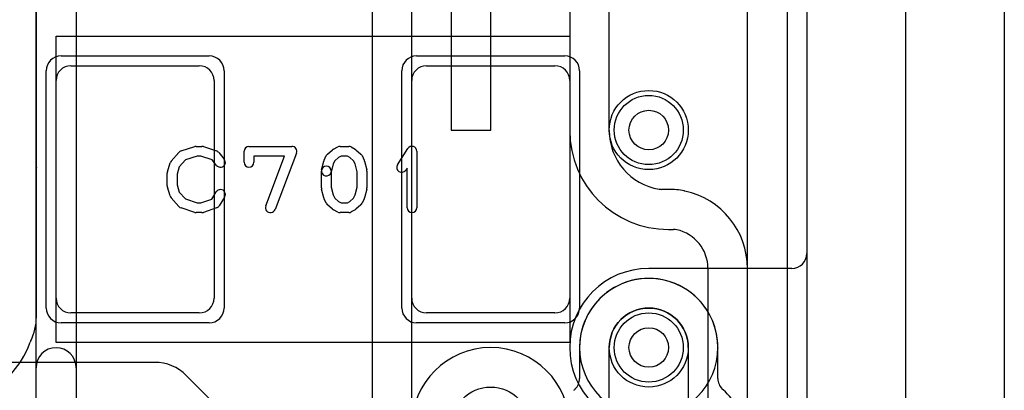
# Model space of a CAD drawing. Extents: x -1.1 to 39.1, y -7.5 to 26.
# Tile 29 of 44: x 33.5 to 38.5, y 3.1 to 5. Entities that reach past the tile are written whole.
import ezdxf

# ---------------------------------------------------------------- set-up
doc = ezdxf.new("R2010")
doc.units = 0
for name, color, linetype in [('Hole', 1, 'CONTINUOUS'), ('L1', 3, 'CONTINUOUS'), ('L2', 3, 'CONTINUOUS'), ('L3', 3, 'CONTINUOUS'), ('L4', 3, 'CONTINUOUS'), ('MetalMask-A', 176, 'CONTINUOUS'), ('Outline', 7, 'CONTINUOUS'), ('PartsArea-A', 111, 'CONTINUOUS'), ('PartsSilk-A', 221, 'CONTINUOUS'), ('Resist-A', 2, 'CONTINUOUS'), ('Resist-B', 2, 'CONTINUOUS'), ('Silk-A', 140, 'CONTINUOUS')]:
    doc.layers.add(name, color=color, linetype=linetype)

msp = doc.modelspace()

# ---------------------------------------------------------------- linework, layer by layer
at = {"layer": 'Hole'}
for centre in [(36.7, 4.4), (36.7, 3.3)]:
    msp.add_circle(centre, 0.1, dxfattribs=at)
at = {"layer": 'L1'}
for p, q in [((37.4, 14.5), (37.4, 1)), ((33.6, 4.21029), (33.6, 7.92499)), ((35.3, 6.55), (35.3, 2.6)), ((35.5, 2.9), (35.5, 6.475)), ((35.7, 5.75), (35.7, 4.4)), ((35.9, 4.4), (35.9, 5.75)), ((33.775, 4.725), (34.425, 4.725)), ((35.575, 4.725), (36.225, 4.725)), ((33.7, 3.55), (33.7, 4.65)), ((34.5, 4.65), (34.5, 3.55)), ((35.5, 3.55), (35.5, 4.65)), ((36.3, 4.65), (36.3, 3.55)), ((35.7, 4.4), (35.9, 4.4)), ((33.60004, 3.455), (33.60004, 4.205)), ((34.425, 3.475), (33.775, 3.475)), ((36.225, 3.475), (35.575, 3.475)), ((36.34996, 3.3), (36.34996, 3.14351)), ((36.5, 2.725), (36.5, 3.3)), ((36.9, 3.3), (36.9, 2.725)), ((37.05004, 3.14313), (37.05004, 3.29735)), ((36.32744, 3.08992), (36.32544, 3.08792))]:
    msp.add_line(p, q, dxfattribs=at)
for centre in [(36.7, 4.4), (36.7, 3.3), (35.9, 2.9)]:
    msp.add_circle(centre, 0.2, dxfattribs=at)
for centre, radius, start, end in [((33.775, 4.65), 0.075, 90, 180), ((34.425, 4.65), 0.075, 0, 90), ((35.575, 4.65), 0.075, 90, 180), ((36.225, 4.65), 0.075, 0, 90), ((33.67497, 4.21029), 0.07497, 180, -179.13635), ((33.325, 4.205), 0.27504, 0, 0.86663), ((36.7, 3.3), 0.35005, -0.35683, 180), ((33.775, 3.55), 0.075, 180, -90), ((34.425, 3.55), 0.075, -90, 0), ((35.575, 3.55), 0.075, 180, -90), ((36.225, 3.55), 0.075, -90, 0), ((36.7, 3.3), 0.2, 0, 180), ((33.325, 3.45499), 0.27504, -25.92129, 0.00208), ((33.1, 3.5), 0.5, -90, -20.14376), ((33.6398, 3.30199), 0.07497, 154.08092, 159.85365), ((37.12501, 3.29735), 0.07497, 179.64081, 180), ((36.27496, 3.14351), 0.075, -44.9946, 0), ((37.12505, 3.14313), 0.07501, 180, -135), ((36.27443, 3.14293), 0.07497, -45, -44.39475), ((36.27225, 3.14078), 0.07497, -49.40865, -49.14837), ((36.27243, 3.14093), 0.07497, -49.32742, -45), ((37.12502, 3.1431), 0.07497, -135, -130.01107), ((36.9, 2.87501), 0.27504, 0, 49.99252)]:
    msp.add_arc(centre, radius, start, end, dxfattribs=at)
at = {"layer": 'L2'}
for p, q in [((37.49996, 7.746), (37.49996, 3.77501)), ((37.42499, 3.70004), (36.7, 3.70004))]:
    msp.add_line(p, q, dxfattribs=at)
for centre in [(36.7, 4.4), (35.9, 2.9)]:
    msp.add_circle(centre, 0.2, dxfattribs=at)
for centre, radius, start, end in [((37.42499, 3.77501), 0.07497, -90, 0), ((36.7, 3.3), 0.40004, 90, -90)]:
    msp.add_arc(centre, radius, start, end, dxfattribs=at)
at = {"layer": 'L3'}
for p, q in [((37.49996, 19.5), (37.49996, 1)), ((36.29996, 7.09995), (36.29996, 4.39724)), ((36.5, 4.39724), (36.5, 7.09995)), ((36.79996, 4.1), (36.76508, 4.1)), ((36.79996, 3.89724), (36.8259, 3.89724)), ((36.99996, 3.69996), (36.99996, 2.4)), ((37.2, 2.4), (37.2, 3.69996))]:
    msp.add_line(p, q, dxfattribs=at)
for centre in [(36.7, 4.4), (36.7, 3.3)]:
    msp.add_circle(centre, 0.2, dxfattribs=at)
for centre, radius, start, end in [((36.79996, 4.39724), 0.5, 180, -90), ((36.79996, 4.39724), 0.29996, 180, -98.94512), ((36.76498, 4.17499), 0.07497, -98.9472, -98.70723), ((36.76508, 4.17497), 0.07497, -98.78509, -90), ((36.79995, 3.69995), 0.40005, 78.45722, 89.99857), ((36.895, 4.16536), 0.07497, -101.54226, -101.38638), ((36.8259, 3.82227), 0.27501, 78.1401, 78.61244), ((36.89783, 4.16478), 0.07497, -101.8615, -101.54226), ((36.8985, 4.16464), 0.07497, -102.0654, -101.9784), ((36.89887, 4.16456), 0.07497, -102.2677, -102.01736), ((36.79996, 3.69996), 0.40004, 0, 77.98137), ((36.8259, 3.82227), 0.07497, 78.02908, 90), ((36.79996, 3.69996), 0.2, 0, 78.0271), ((35.9, 2.9), 0.40004, 90, -90), ((35.9, 2.9), 0.40004, -90, 90)]:
    msp.add_arc(centre, radius, start, end, dxfattribs=at)
at = {"layer": 'L4'}
for p, q in [((37.4, 19.5), (37.4, 1)), ((34.2, 3.22504), (30.75068, 3.22504)), ((35.81116, 1.7071), (34.35913, 3.15913))]:
    msp.add_line(p, q, dxfattribs=at)
for centre in [(36.7, 4.4), (36.7, 3.3), (35.9, 2.9)]:
    msp.add_circle(centre, 0.2, dxfattribs=at)
for centre, radius, start, end in [((36.7, 3.3), 0.35004, 90, -90), ((36.7, 3.3), 0.35004, -90, 90), ((34.2, 3), 0.22504, 45, 90)]:
    msp.add_arc(centre, radius, start, end, dxfattribs=at)
at = {"layer": 'MetalMask-A'}
for p, q in [((33.775, 4.725), (34.425, 4.725)), ((35.575, 4.725), (36.225, 4.725)), ((33.7, 3.55), (33.7, 4.65)), ((34.5, 4.65), (34.5, 3.55)), ((35.5, 3.55), (35.5, 4.65)), ((36.3, 4.65), (36.3, 3.55)), ((34.425, 3.475), (33.775, 3.475)), ((36.225, 3.475), (35.575, 3.475))]:
    msp.add_line(p, q, dxfattribs=at)
for centre, start, end in [((33.775, 4.65), 90, 180), ((34.425, 4.65), 0, 90), ((35.575, 4.65), 90, 180), ((36.225, 4.65), 0, 90), ((33.775, 3.55), 180, -90), ((34.425, 3.55), -90, 0), ((35.575, 3.55), 180, -90), ((36.225, 3.55), -90, 0)]:
    msp.add_arc(centre, 0.075, start, end, dxfattribs=at)
at = {"layer": 'Outline'}
msp.add_line((38, 19.5), (38, 1), dxfattribs=at)
at = {"layer": 'PartsArea-A'}
for p, q in [((33.7, 3.325), (33.7, 4.875)), ((33.7, 4.875), (36.3, 4.875)), ((36.3, 4.875), (36.3, 3.325)), ((36.3, 3.325), (33.7, 3.325))]:
    msp.add_line(p, q, dxfattribs=at)
at = {"layer": 'PartsSilk-A'}
for p, q in [((33.5984, 2.92807), (33.5984, 8.57851)), ((33.8016, 8.57851), (33.8016, 2.92807)), ((34.28258, 4.24239), (34.32147, 4.28683)), ((34.33266, 4.29418), (34.4021, 4.3164)), ((34.40972, 4.31759), (34.4375, 4.31759)), ((34.4454, 4.31631), (34.51207, 4.29409)), ((34.65139, 4.23704), (34.65139, 4.29259)), ((34.67639, 4.31759), (34.89306, 4.31759)), ((35.07367, 4.27795), (35.09867, 4.30017)), ((35.1041, 4.30384), (35.12632, 4.31495)), ((35.1375, 4.31759), (35.18194, 4.31759)), ((35.19434, 4.3143), (35.21379, 4.30319)), ((35.218, 4.30017), (35.243, 4.27795)), ((35.42763, 4.2247), (35.48041, 4.30618)), ((35.52639, 4.29259), (35.52639, 4.00741)), ((34.35452, 4.24868), (34.32368, 4.21344)), ((34.41362, 4.26759), (34.35452, 4.24868)), ((34.43344, 4.26759), (34.41362, 4.26759)), ((34.48952, 4.2489), (34.43344, 4.26759)), ((34.51273, 4.22104), (34.48952, 4.2489)), ((34.52338, 4.28637), (34.55115, 4.25304)), ((34.85682, 4.26759), (34.70139, 4.26759)), ((34.70139, 4.26759), (34.70139, 4.23704)), ((34.76135, 4.01629), (34.85682, 4.26759)), ((34.91643, 4.28371), (34.80809, 3.99853)), ((35.04381, 4.19865), (35.05492, 4.2431)), ((35.05681, 4.24822), (35.06792, 4.27044)), ((35.11049, 4.24377), (35.10276, 4.22831)), ((35.12942, 4.2606), (35.11049, 4.24377)), ((35.1434, 4.26759), (35.12942, 4.2606)), ((35.1753, 4.26759), (35.1434, 4.26759)), ((35.18673, 4.26106), (35.1753, 4.26759)), ((35.20618, 4.24377), (35.18673, 4.26106)), ((35.21391, 4.22831), (35.20618, 4.24377)), ((35.24875, 4.27044), (35.25986, 4.24822)), ((35.26175, 4.2431), (35.27286, 4.19865)), ((34.26364, 4.18894), (34.27753, 4.23339)), ((34.32368, 4.21344), (34.3125, 4.17766)), ((35.04306, 4.10741), (35.04306, 4.19259)), ((35.10276, 4.22831), (35.09231, 4.18653)), ((35.09306, 4.19259), (35.09306, 4.11049)), ((35.22361, 4.18951), (35.21391, 4.22831)), ((35.22361, 4.11049), (35.22361, 4.18951)), ((35.27361, 4.19259), (35.27361, 4.10741)), ((35.47639, 4.20801), (35.46959, 4.19752)), ((35.47639, 4.00741), (35.47639, 4.20801)), ((34.2625, 4.11852), (34.2625, 4.18148)), ((34.3125, 4.17766), (34.3125, 4.12234)), ((34.27753, 4.06661), (34.26364, 4.11106)), ((34.3125, 4.12234), (34.32368, 4.08656)), ((34.48773, 4.0505), (34.51074, 4.08732)), ((35.05492, 4.0569), (35.04381, 4.10135)), ((35.09306, 4.11049), (35.10276, 4.07169)), ((35.21391, 4.07169), (35.22361, 4.11049)), ((35.27286, 4.10135), (35.26175, 4.0569)), ((34.32147, 4.01317), (34.28258, 4.05761)), ((34.32368, 4.08656), (34.35452, 4.05132)), ((34.35452, 4.05132), (34.41362, 4.03241)), ((34.43344, 4.03241), (34.48773, 4.0505)), ((34.55314, 4.06082), (34.52537, 4.01638)), ((35.06792, 4.02956), (35.05681, 4.05178)), ((35.10276, 4.07169), (35.11049, 4.05623)), ((35.11049, 4.05623), (35.12942, 4.0394)), ((35.12942, 4.0394), (35.1434, 4.03241)), ((35.1753, 4.03241), (35.18673, 4.03894)), ((35.18673, 4.03894), (35.20618, 4.05623)), ((35.20618, 4.05623), (35.21391, 4.07169)), ((35.25986, 4.05178), (35.24875, 4.02956)), ((34.4021, 3.9836), (34.33266, 4.00582)), ((34.41362, 4.03241), (34.43344, 4.03241)), ((34.51207, 4.00591), (34.4454, 3.98369)), ((35.09867, 3.99983), (35.07367, 4.02205)), ((35.12632, 3.98505), (35.1041, 3.99616)), ((35.1434, 4.03241), (35.1753, 4.03241)), ((35.21379, 3.99681), (35.19434, 3.9857)), ((35.243, 4.02205), (35.218, 3.99983)), ((34.4375, 3.98241), (34.40972, 3.98241)), ((35.18194, 3.98241), (35.1375, 3.98241))]:
    msp.add_line(p, q, dxfattribs=at)
for centre, start, end in [((34.34028, 4.27037), 107.74642, 138.81192), ((34.40972, 4.29259), 90, 107.74642), ((34.4375, 4.29259), 71.57954, 90), ((34.50417, 4.27037), 39.7909, 71.57954), ((34.67639, 4.29259), 90, 180), ((34.89306, 4.29259), -20.80551, 90), ((35.11528, 4.28148), 116.56505, 131.62783), ((35.1375, 4.29259), 90, 116.56505), ((35.18194, 4.29259), 60.26649, 90), ((35.20139, 4.28148), 48.37217, 60.26649), ((35.50139, 4.29259), 0, 147.06619), ((34.30139, 4.22593), 138.81192, 162.63777), ((34.53194, 4.23704), -140.2091, 39.8005), ((34.67639, 4.23704), 180, 0), ((35.07917, 4.23704), 153.43495, 165.96932), ((35.09028, 4.25926), 131.62783, 153.43495), ((35.22639, 4.25926), 26.56505, 48.37217), ((35.2375, 4.23704), 14.03068, 26.56505), ((34.2875, 4.18148), 162.63777, 180), ((35.06806, 4.19259), 0, 180), ((35.06806, 4.19259), 165.96932, -14.03321), ((35.24861, 4.19259), 0, 14.03068), ((35.44861, 4.21111), 147.06646, -32.93381), ((34.2875, 4.11852), 180, -162.63777), ((34.53194, 4.07407), -32.00538, 147.99925), ((35.06806, 4.10741), 180, -165.96932), ((35.24861, 4.10741), -14.03068, 0), ((34.30139, 4.07407), -162.63777, -138.81192), ((35.07917, 4.06296), -165.96932, -153.43495), ((35.2375, 4.06296), -26.56505, -14.03068), ((34.34028, 4.02963), -138.81192, -107.74642), ((34.50417, 4.02963), -71.57954, -32.00538), ((34.78472, 4.00741), 159.19449, -20.80181), ((35.09028, 4.04074), -153.43495, -131.62783), ((35.11528, 4.01852), -131.62783, -116.56505), ((35.20139, 4.01852), -60.26649, -48.37217), ((35.22639, 4.04074), -48.37217, -26.56505), ((35.50139, 4.00741), 180, 0), ((34.40972, 4.00741), -107.74642, -90), ((34.4375, 4.00741), -90, -71.57954), ((35.1375, 4.00741), -116.56505, -90), ((35.18194, 4.00741), -90, -60.26649)]:
    msp.add_arc(centre, 0.025, start, end, dxfattribs=at)
at = {"layer": 'Resist-A'}
for p, q in [((33.725, 4.775), (34.475, 4.775)), ((35.525, 4.775), (36.275, 4.775)), ((33.65, 3.5), (33.65, 4.7)), ((34.55, 4.7), (34.55, 3.5)), ((35.45, 3.5), (35.45, 4.7)), ((36.35, 4.7), (36.35, 3.5)), ((34.475, 3.425), (33.725, 3.425)), ((36.275, 3.425), (35.525, 3.425))]:
    msp.add_line(p, q, dxfattribs=at)
for centre in [(36.7, 4.4), (36.7, 3.3)]:
    msp.add_circle(centre, 0.175, dxfattribs=at)
for centre, start, end in [((33.725, 4.7), 90, 180), ((34.475, 4.7), 0, 90), ((35.525, 4.7), 90, 180), ((36.275, 4.7), 0, 90), ((33.725, 3.5), 180, -90), ((34.475, 3.5), -90, 0), ((35.525, 3.5), 180, -90), ((36.275, 3.5), -90, 0)]:
    msp.add_arc(centre, 0.075, start, end, dxfattribs=at)
at = {"layer": 'Resist-B'}
for centre in [(36.7, 4.4), (36.7, 3.3)]:
    msp.add_circle(centre, 0.175, dxfattribs=at)
at = {"layer": 'Silk-A'}
for p, q in [((38.5, 20.35), (38.5, 0.15)), ((37.2, 0.15), (37.2, 9.7)), ((33.5984, 2.7), (33.5984, 3.19746)), ((33.8016, 3.19746), (33.8016, 2.7))]:
    msp.add_line(p, q, dxfattribs=at)
msp.add_arc((33.7, 3.19746), 0.1016, 0, 180, dxfattribs=at)

doc.saveas('drawing.dxf')
